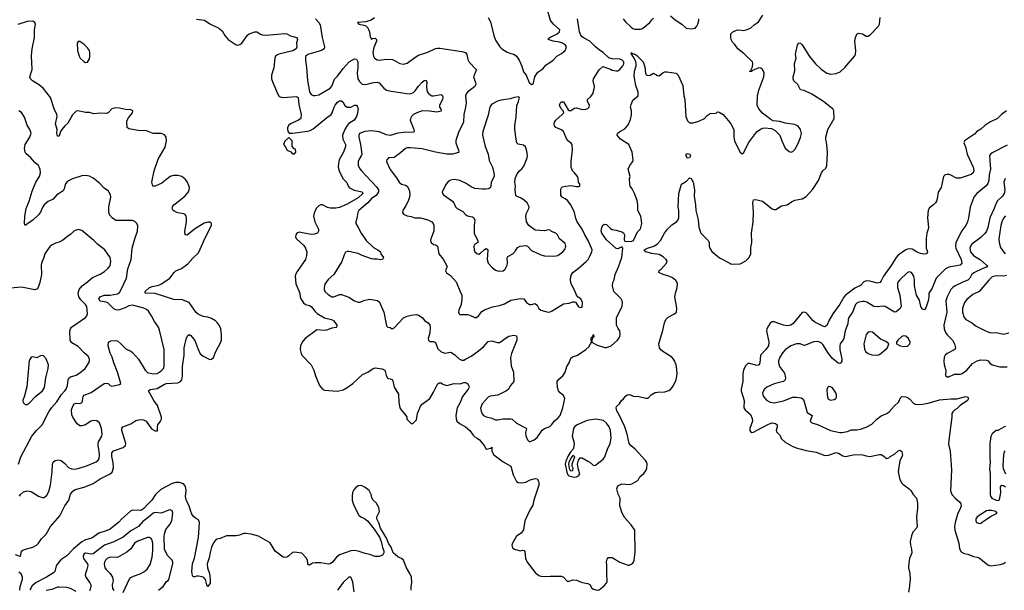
# Model space of a CAD drawing. Header units: inches. Extents: x 2134017 to 2292458, y 756222 to 916513.
# Tile 231 of 256: x 2202450 to 2212918, y 853650 to 859719. Entities that reach past the tile are written whole.
import ezdxf

# ---------------------------------------------------------------- set-up
doc = ezdxf.new("R2010")
doc.units = ezdxf.units.IN
doc.header["$MEASUREMENT"] = 0
doc.layers.add('C2805', color=7, linetype='Continuous')
doc.layers.add('C2815', color=7, linetype='Continuous')

msp = doc.modelspace()

# ---------------------------------------------------------------- linework, layer by layer
at = {"layer": 'C2805', "color": 5}
for points, elevation in [([(2207430, 859743), (2207455, 859695), (2207492, 859552), (2207510, 859501), (2207528, 859470), (2207555, 859430), (2207576, 859410), (2207634, 859374), (2207670, 859359), (2207710, 859350), (2207733, 859330), (2207760, 859290), (2207779, 859250), (2207790, 859225), (2207805, 859165), (2207833, 859130), (2207868, 859050), (2207890, 859031), (2207910, 859032), (2207927, 859110), (2207936, 859130), (2207959, 859161), (2208010, 859195), (2208044, 859236), (2208121, 859290), (2208159, 859330), (2208210, 859359), (2208249, 859390), (2208261, 859419), (2208262, 859430), (2208252, 859450), (2208221, 859470), (2208190, 859481), (2208121, 859490), (2208069, 859510), (2208085, 859530), (2208164, 859570), (2208188, 859590), (2208192, 859610), (2208125, 859670), (2208093, 859710), (2208064, 859810)], 280), ([(2202403, 854030), (2202450, 854013), (2202460, 854020), (2202465, 854055), (2202484, 854076), (2202510, 854089), (2202590, 854110), (2202629, 854131), (2202650, 854150), (2202682, 854198), (2202732, 854248), (2202778, 854330), (2202877, 854443), (2202929, 854550), (2202971, 854609), (2202989, 854671), (2203015, 854705), (2203039, 854721), (2203134, 854746), (2203230, 854785), (2203306, 854834), (2203412, 854888), (2203433, 854907), (2203447, 854953), (2203443, 855010), (2203428, 855072), (2203428, 855112), (2203448, 855132), (2203548, 855170), (2203575, 855190), (2203578, 855210), (2203535, 855350), (2203535, 855370), (2203547, 855390), (2203630, 855422), (2203685, 855455), (2203730, 855466), (2203765, 855465), (2203793, 855450), (2203850, 855368), (2203890, 855348), (2203913, 855347), (2203913, 855390), (2203919, 855410), (2203947, 855450), (2203957, 855470), (2203958, 855490), (2203915, 855615), (2203875, 855670), (2203820, 855770), (2203835, 855785), (2203910, 855796), (2203990, 855842), (2204010, 855848), (2204130, 855857), (2204158, 855870), (2204173, 855887), (2204181, 855930), (2204182, 856030), (2204197, 856150), (2204198, 856230), (2204224, 856336), (2204238, 856362), (2204250, 856371), (2204270, 856361), (2204310, 856307), (2204342, 856222), (2204370, 856167), (2204401, 856141), (2204470, 856105), (2204490, 856107), (2204510, 856127), (2204536, 856190), (2204589, 856290), (2204594, 856310), (2204596, 856370), (2204589, 856430), (2204572, 856470), (2204550, 856499), (2204530, 856518), (2204490, 856540), (2204450, 856554), (2204401, 856561), (2204347, 856587), (2204326, 856606), (2204250, 856713), (2204170, 856744), (2204110, 856741), (2204090, 856744), (2203890, 856808), (2203784, 856810), (2203782, 856830), (2203828, 856872), (2203857, 856883), (2203930, 856897), (2203958, 856910), (2204047, 856970), (2204091, 857029), (2204110, 857047), (2204170, 857074), (2204238, 857122), (2204290, 857182), (2204350, 857240), (2204370, 857277), (2204422, 857398), (2204489, 857530), (2204488, 857550), (2204470, 857565), (2204450, 857567), (2204410, 857554), (2204308, 857492), (2204230, 857426), (2204210, 857430), (2204204, 857470), (2204222, 857570), (2204222, 857610), (2204216, 857636), (2204208, 857648), (2204195, 857655), (2204130, 857666), (2204100, 857680), (2204083, 857690), (2204072, 857710), (2204074, 857730), (2204087, 857750), (2204150, 857795), (2204210, 857846), (2204245, 857890), (2204252, 857910), (2204254, 857934), (2204232, 857990), (2204210, 858022), (2204173, 858053), (2204130, 858063), (2204090, 858062), (2204070, 858057), (2204050, 858050), (2203960, 857980), (2203890, 857950), (2203870, 857947), (2203864, 857950), (2203856, 857990), (2203880, 858110), (2203923, 858237), (2203995, 858365), (2204011, 858430), (2204008, 858468), (2204001, 858481), (2203990, 858496), (2203958, 858510), (2203870, 858507), (2203796, 858536), (2203710, 858542), (2203610, 858558), (2203592, 858572), (2203588, 858632), (2203592, 858650), (2203606, 858674), (2203650, 858730), (2203651, 858751), (2203630, 858762), (2203576, 858764), (2203510, 858779), (2203470, 858782), (2203430, 858771), (2203390, 858730), (2203370, 858721), (2203310, 858726), (2203237, 858717), (2203190, 858733), (2203150, 858732), (2203070, 858749), (2203050, 858747), (2203010, 858706), (2202961, 858619), (2202930, 858590), (2202899, 858550), (2202885, 858530), (2202870, 858481), (2202850, 858482), (2202843, 858510), (2202847, 858550), (2202831, 858610), (2202849, 858690), (2202844, 858710), (2202816, 858770), (2202777, 858890), (2202698, 858990), (2202650, 859030), (2202584, 859070), (2202565, 859090), (2202558, 859110), (2202581, 859190), (2202574, 859334), (2202582, 859410), (2202608, 859530), (2202607, 859610), (2202617, 859670), (2202610, 859691), (2202590, 859704), (2202530, 859699), (2202430, 859668)], 220), ([(2204330, 859726), (2204413, 859713), (2204470, 859676), (2204566, 859630), (2204601, 859601), (2204632, 859550), (2204667, 859510), (2204750, 859452), (2204770, 859448), (2204790, 859454), (2204811, 859470), (2204870, 859553), (2204891, 859569), (2204950, 859589), (2204971, 859590), (2204990, 859581), (2205010, 859564), (2205030, 859557), (2205070, 859554), (2205270, 859574), (2205290, 859569), (2205330, 859549), (2205395, 859530), (2205402, 859510), (2205391, 859470), (2205396, 859430), (2205390, 859410), (2205353, 859387), (2205206, 859354), (2205190, 859347), (2205171, 859330), (2205163, 859310), (2205153, 859207), (2205128, 859128), (2205128, 859090), (2205140, 859050), (2205190, 858933), (2205210, 858904), (2205230, 858894), (2205250, 858892), (2205390, 858903), (2205411, 858891), (2205416, 858816), (2205441, 858710), (2205439, 858670), (2205415, 858650), (2205328, 858612), (2205307, 858593), (2205298, 858570), (2205298, 858550), (2205305, 858525), (2205314, 858514), (2205351, 858511), (2205510, 858533), (2205539, 858541), (2205570, 858558), (2205710, 858676), (2205760, 858710), (2205772, 858728), (2205794, 858790), (2205805, 858810), (2205830, 858841), (2205850, 858856), (2205870, 858857), (2205886, 858846), (2205908, 858808), (2205930, 858789), (2205970, 858788), (2206010, 858809), (2206030, 858810), (2206039, 858799), (2206048, 858770), (2206038, 858710), (2206030, 858690), (2206004, 858650), (2205950, 858615), (2205930, 858593), (2205907, 858553), (2205882, 858490), (2205886, 858450), (2205912, 858390), (2205913, 858370), (2205891, 858310), (2205848, 858230), (2205838, 858190), (2205835, 858150), (2205847, 858110), (2205870, 858057), (2205890, 858025), (2205927, 857987), (2205942, 857950), (2205957, 857930), (2206006, 857906), (2206090, 857890), (2206097, 857870), (2206050, 857825), (2205930, 857756), (2205850, 857721), (2205810, 857714), (2205750, 857716), (2205723, 857723), (2205670, 857751), (2205650, 857749), (2205630, 857738), (2205605, 857715), (2205590, 857690), (2205579, 857661), (2205573, 857630), (2205586, 857570), (2205626, 857490), (2205627, 857470), (2205615, 857450), (2205583, 857437), (2205550, 857435), (2205421, 857459), (2205397, 857450), (2205384, 857430), (2205382, 857410), (2205390, 857391), (2205470, 857319), (2205490, 857290), (2205501, 857250), (2205498, 857210), (2205487, 857170), (2205398, 857042), (2205382, 857010), (2205380, 856990), (2205386, 856910), (2205429, 856810), (2205432, 856770), (2205439, 856750), (2205468, 856708), (2205490, 856690), (2205530, 856679), (2205550, 856668), (2205590, 856616), (2205614, 856594), (2205690, 856548), (2205765, 856530), (2205790, 856516), (2205821, 856470), (2205818, 856450), (2205813, 856447), (2205770, 856439), (2205710, 856416), (2205690, 856414), (2205610, 856419), (2205486, 856330), (2205453, 856290), (2205436, 856250), (2205432, 856210), (2205441, 856170), (2205451, 856150), (2205548, 856050), (2205578, 855990), (2205596, 855930), (2205637, 855830), (2205670, 855791), (2205690, 855780), (2205829, 855769), (2205890, 855784), (2205930, 855807), (2205990, 855851), (2206095, 855945), (2206150, 855970), (2206209, 856010), (2206230, 856015), (2206253, 856013), (2206305, 856005), (2206319, 855999), (2206331, 855991), (2206337, 855977), (2206346, 855934), (2206361, 855910), (2206370, 855903), (2206390, 855901), (2206410, 855891), (2206418, 855878), (2206430, 855812), (2206477, 855737), (2206479, 855650), (2206493, 855590), (2206505, 855570), (2206556, 855510), (2206565, 855490), (2206565, 855470), (2206610, 855424), (2206630, 855425), (2206638, 855430), (2206670, 855464), (2206680, 855530), (2206711, 855610), (2206730, 855630), (2206810, 855690), (2206850, 855756), (2206890, 855841), (2206910, 855858), (2206930, 855857), (2206950, 855844), (2206990, 855829), (2207070, 855848), (2207133, 855847), (2207170, 855859), (2207190, 855860), (2207210, 855850), (2207225, 855825), (2207227, 855810), (2207219, 855790), (2207158, 855710), (2207133, 855647), (2207101, 855590), (2207086, 855510), (2207090, 855473), (2207099, 855450), (2207126, 855426), (2207188, 855390), (2207235, 855350), (2207270, 855301), (2207290, 855282), (2207314, 855270), (2207337, 855250), (2207387, 855190), (2207410, 855152), (2207458, 855162), (2207470, 855171), (2207471, 855130), (2207491, 855090), (2207590, 855015), (2207670, 854971), (2207697, 854877), (2207730, 854807), (2207750, 854796), (2207770, 854793), (2207810, 854797), (2207830, 854801), (2207876, 854824), (2207930, 854839), (2207950, 854836), (2207964, 854810), (2207970, 854790), (2207968, 854770), (2207917, 854610), (2207905, 854555), (2207878, 854510), (2207822, 854390), (2207806, 854294), (2207782, 854258), (2207730, 854226), (2207689, 854151), (2207683, 854130), (2207690, 854102), (2207710, 854087), (2207770, 854070), (2207796, 854076), (2207814, 854074), (2207822, 854062), (2207828, 853990), (2207845, 853950), (2207930, 853841), (2207970, 853807), (2207990, 853799), (2208030, 853796), (2208090, 853802), (2208210, 853801), (2208231, 853791), (2208270, 853749), (2208290, 853746), (2208330, 853761), (2208370, 853758), (2208430, 853733), (2208490, 853721), (2208510, 853711), (2208533, 853673), (2208550, 853662), (2208590, 853653), (2208610, 853655), (2208664, 853696), (2208690, 853726), (2208696, 853744), (2208691, 853830), (2208693, 853913), (2208690, 853954), (2208697, 853983), (2208710, 854000), (2208750, 853998), (2208830, 853950), (2208918, 853918), (2208930, 853916), (2208961, 853930), (2208976, 853950), (2208984, 853970), (2208994, 854054), (2208991, 854290), (2208950, 854346), (2208882, 854422), (2208856, 854470), (2208829, 854550), (2208835, 854630), (2208814, 854674), (2208797, 854730), (2208804, 854750), (2208816, 854764), (2208850, 854784), (2208930, 854774), (2208959, 854781), (2209010, 854810), (2209030, 854830), (2209044, 854856), (2209086, 854894), (2209110, 854928), (2209119, 854950), (2209121, 854990), (2209116, 855010), (2209103, 855030), (2208995, 855150), (2208950, 855185), (2208931, 855210), (2208908, 855310), (2208882, 855390), (2208828, 855508), (2208799, 855559), (2208790, 855590), (2208795, 855605), (2208826, 855634), (2208849, 855670), (2208870, 855687), (2208890, 855714), (2208910, 855728), (2208931, 855731), (2208950, 855727), (2208974, 855714), (2209033, 855713), (2209108, 855692), (2209130, 855692), (2209162, 855730), (2209206, 855754), (2209230, 855759), (2209310, 855760), (2209350, 855775), (2209370, 855787), (2209398, 855822), (2209431, 855889), (2209439, 855950), (2209437, 855997), (2209429, 856049), (2209413, 856090), (2209401, 856110), (2209382, 856130), (2209289, 856189), (2209268, 856208), (2209253, 856230), (2209245, 856270), (2209272, 856368), (2209288, 856412), (2209306, 856494), (2209320, 856530), (2209344, 856556), (2209410, 856590), (2209432, 856610), (2209435, 856650), (2209415, 856770), (2209422, 856810), (2209439, 856870), (2209443, 856910), (2209437, 856930), (2209426, 856946), (2209392, 856972), (2209352, 856992), (2209292, 857010), (2209246, 857030), (2209247, 857050), (2209270, 857066), (2209328, 857130), (2209334, 857150), (2209324, 857170), (2209290, 857198), (2209250, 857222), (2209170, 857233), (2209106, 857250), (2209089, 857270), (2209124, 857290), (2209191, 857309), (2209230, 857335), (2209261, 857370), (2209305, 857450), (2209336, 857490), (2209382, 857538), (2209432, 857570), (2209450, 857590), (2209457, 857610), (2209458, 857630), (2209457, 857690), (2209449, 857730), (2209459, 857870), (2209487, 857970), (2209538, 858002), (2209570, 858036), (2209590, 858031), (2209610, 857991), (2209625, 857910), (2209621, 857841), (2209636, 857750), (2209639, 857690), (2209663, 857590), (2209672, 857512), (2209692, 857450), (2209768, 857370), (2209780, 857350), (2209780, 857310), (2209786, 857290), (2209810, 857255), (2209890, 857187), (2210000, 857128)], 220), ([(2205595, 859730), (2205631, 859691), (2205645, 859665), (2205665, 859530), (2205692, 859430), (2205688, 859410), (2205659, 859390), (2205514, 859350), (2205490, 859326), (2205488, 859290), (2205500, 859210), (2205510, 859071), (2205530, 858951), (2205550, 858924), (2205570, 858914), (2205590, 858912), (2205630, 858921), (2205750, 858990), (2205770, 859013), (2205795, 859085), (2205830, 859118), (2205890, 859200), (2205954, 859270), (2206010, 859302), (2206030, 859298), (2206044, 859270), (2206045, 859210), (2206039, 859150), (2206046, 859090), (2206061, 859061), (2206090, 859035), (2206130, 859030), (2206210, 859052), (2206250, 859055), (2206270, 859048), (2206320, 858990), (2206351, 858971), (2206400, 858960), (2206590, 858932), (2206610, 858933), (2206636, 858944), (2206656, 858964), (2206690, 859013), (2206730, 859056), (2206750, 859073), (2206770, 859075), (2206780, 859050), (2206776, 859010), (2206779, 858970), (2206785, 858950), (2206799, 858930), (2206830, 858910), (2206849, 858909), (2206930, 858924), (2206946, 858910), (2206950, 858892), (2206945, 858870), (2206912, 858810), (2206914, 858790), (2206926, 858770), (2206932, 858748), (2206886, 858734), (2206806, 858746), (2206730, 858751), (2206672, 858730), (2206637, 858710), (2206615, 858690), (2206604, 858670), (2206601, 858650), (2206640, 858550), (2206643, 858530), (2206636, 858524), (2206530, 858521), (2206470, 858514), (2206390, 858488), (2206350, 858495), (2206270, 858526), (2206190, 858537), (2206119, 858530), (2206064, 858510), (2206055, 858490), (2206055, 858470), (2206074, 858390), (2206086, 858290), (2206081, 858270), (2206057, 858230), (2206050, 858210), (2206050, 858170), (2206068, 858130), (2206084, 858110), (2206243, 857943), (2206263, 857910), (2206264, 857890), (2206239, 857850), (2206190, 857817), (2206150, 857773), (2206054, 857690), (2206044, 857670), (2206034, 857606), (2206022, 857570), (2206025, 857550), (2206050, 857510), (2206080, 857450), (2206135, 857370), (2206210, 857297), (2206259, 857270), (2206284, 857250), (2206291, 857230), (2206316, 857190), (2206306, 857170), (2206290, 857165), (2206250, 857172), (2206210, 857171), (2206190, 857175), (2206092, 857212), (2206050, 857234), (2205950, 857255), (2205930, 857254), (2205914, 857246), (2205900, 857220), (2205873, 857147), (2205790, 857010), (2205730, 856956), (2205694, 856906), (2205685, 856870), (2205686, 856850), (2205694, 856830), (2205730, 856795), (2205770, 856773), (2205790, 856773), (2205850, 856796), (2205870, 856798), (2205948, 856768), (2206010, 856729), (2206050, 856715), (2206070, 856715), (2206108, 856732), (2206170, 856747), (2206253, 856733), (2206274, 856714), (2206322, 856610), (2206350, 856462), (2206362, 856450), (2206390, 856445), (2206410, 856431), (2206430, 856443), (2206532, 856548), (2206570, 856567), (2206610, 856578), (2206670, 856582), (2206690, 856578), (2206727, 856550), (2206758, 856518), (2206794, 856494), (2206809, 856470), (2206814, 856450), (2206810, 856390), (2206793, 856330), (2206795, 856310), (2206802, 856302), (2206810, 856297), (2206850, 856296), (2206870, 856287), (2206897, 856217), (2206930, 856187), (2206970, 856172), (2207030, 856184), (2207040, 856180), (2207076, 856156), (2207125, 856110), (2207150, 856099), (2207170, 856098), (2207190, 856107), (2207250, 856139), (2207315, 856185), (2207380, 856240), (2207430, 856296), (2207470, 856304), (2207527, 856287), (2207550, 856287), (2207570, 856296), (2207610, 856330), (2207650, 856354), (2207704, 856364), (2207730, 856357), (2207736, 856336), (2207734, 856310), (2207679, 856170), (2207667, 856127), (2207676, 856036), (2207699, 855970), (2207702, 855870), (2207668, 855830), (2207645, 855790), (2207627, 855770), (2207535, 855725), (2207450, 855716), (2207430, 855704), (2207365, 855635), (2207348, 855588), (2207355, 855555), (2207367, 855527), (2207381, 855510), (2207410, 855494), (2207470, 855482), (2207510, 855465), (2207530, 855464), (2207590, 855475), (2207670, 855474), (2207685, 855470), (2207730, 855428), (2207834, 855374), (2207839, 855370), (2207826, 855330), (2207830, 855292), (2207850, 855251), (2207870, 855231), (2207919, 855250), (2207950, 855274), (2208005, 855355), (2208030, 855370), (2208087, 855393), (2208107, 855413), (2208132, 855450), (2208170, 855481), (2208195, 855510), (2208225, 855590), (2208246, 855690), (2208230, 855723), (2208196, 855750), (2208179, 855770), (2208168, 855808), (2208165, 855870), (2208183, 855897), (2208224, 855930), (2208249, 855970), (2208266, 856030), (2208290, 856070), (2208310, 856119), (2208327, 856133), (2208373, 856147), (2208435, 856185), (2208469, 856211), (2208499, 856241), (2208528, 856290), (2208527, 856330), (2208530, 856342), (2208538, 856342), (2208538, 856350), (2208545, 856355), (2208550, 856371), (2208553, 856350), (2208550, 856338), (2208542, 856338), (2208531, 856310), (2208532, 856290), (2208582, 856262), (2208670, 856231), (2208690, 856231), (2208739, 856250), (2208804, 856310), (2208825, 856335), (2208829, 856350), (2208833, 856373), (2208829, 856410), (2208813, 856433), (2208796, 856470), (2208795, 856550), (2208856, 856670), (2208860, 856710), (2208855, 856730), (2208844, 856750), (2208766, 856830), (2208751, 856890), (2208757, 856923), (2208770, 856951), (2208780, 857010), (2208815, 857090), (2208851, 857190), (2208861, 857290), (2208850, 857304), (2208810, 857282), (2208790, 857286), (2208690, 857376), (2208639, 857450), (2208633, 857473), (2208638, 857510), (2208650, 857533), (2208670, 857545), (2208690, 857540), (2208730, 857499), (2208750, 857486), (2208790, 857481), (2208850, 857464), (2208870, 857451), (2208880, 857430), (2208878, 857378), (2208879, 857370), (2208885, 857365), (2208950, 857361), (2208974, 857370), (2209018, 857462), (2209050, 857496), (2209066, 857550), (2209053, 857630), (2209022, 857690), (2209022, 857750), (2209016, 857796), (2208986, 857870), (2208961, 857921), (2208941, 857950), (2208935, 857970), (2208933, 858027), (2208939, 858050), (2208919, 858130), (2208937, 858170), (2208967, 858210), (2208973, 858227), (2208962, 858310), (2208925, 858390), (2208839, 858450), (2208802, 858490), (2208807, 858510), (2208829, 858530), (2208882, 858558), (2208918, 858602), (2208943, 858657), (2208954, 858706), (2208956, 858750), (2208945, 858790), (2208950, 858816), (2208970, 858862), (2209026, 858910), (2209026, 858950), (2209001, 859021), (2208983, 859117), (2208985, 859170), (2209004, 859230), (2209005, 859250), (2209000, 859270), (2208978, 859318), (2208963, 859343), (2208952, 859350), (2208958, 859358), (2208949, 859370), (2208960, 859360), (2208970, 859361), (2208990, 859352), (2209010, 859337), (2209079, 859270), (2209097, 859217), (2209105, 859150), (2209110, 859136), (2209121, 859130), (2209130, 859126), (2209152, 859128), (2209190, 859151), (2209230, 859125), (2209250, 859123), (2209290, 859157), (2209310, 859165), (2209330, 859166), (2209430, 859150), (2209450, 859130), (2209499, 859019), (2209510, 858911), (2209523, 858870), (2209533, 858690), (2209550, 858645), (2209570, 858621), (2209610, 858621), (2209670, 858641), (2209729, 858670), (2209759, 858701), (2209790, 858720), (2209854, 858726), (2209870, 858738), (2209885, 858735), (2209930, 858710), (2210000, 858625)], 240), ([(2206221, 859739), (2206186, 859714), (2206130, 859698), (2206042, 859690), (2206054, 859670), (2206110, 859662), (2206130, 859653), (2206152, 859632), (2206168, 859590), (2206176, 859536), (2206190, 859511), (2206201, 859519), (2206230, 859522), (2206242, 859510), (2206244, 859490), (2206216, 859424), (2206204, 859370), (2206210, 859331), (2206222, 859310), (2206250, 859293), (2206270, 859289), (2206350, 859298), (2206415, 859295), (2206443, 859283), (2206490, 859254), (2206530, 859245), (2206570, 859257), (2206650, 859318), (2206690, 859342), (2206790, 859375), (2206870, 859414), (2206890, 859418), (2206917, 859417), (2207150, 859382), (2207188, 859370), (2207205, 859350), (2207216, 859296), (2207229, 859269), (2207304, 859190), (2207301, 859170), (2207281, 859130), (2207276, 859110), (2207280, 859090), (2207296, 859050), (2207299, 859030), (2207290, 859010), (2207210, 858950), (2207196, 858930), (2207190, 858910), (2207195, 858830), (2207187, 858770), (2207171, 858710), (2207168, 858632), (2207161, 858610), (2207117, 858530), (2207087, 858433), (2207088, 858408), (2207116, 858330), (2207119, 858310), (2207115, 858305), (2207052, 858288), (2206990, 858289), (2206870, 858311), (2206730, 858347), (2206604, 858356), (2206570, 858355), (2206550, 858350), (2206498, 858302), (2206430, 858255), (2206370, 858249), (2206353, 858230), (2206350, 858210), (2206390, 858125), (2206456, 858036), (2206484, 857990), (2206509, 857969), (2206550, 857958), (2206568, 857948), (2206592, 857910), (2206598, 857870), (2206593, 857830), (2206579, 857790), (2206556, 857744), (2206522, 857690), (2206520, 857670), (2206530, 857651), (2206570, 857633), (2206610, 857626), (2206650, 857610), (2206710, 857610), (2206790, 857590), (2206830, 857570), (2206847, 857550), (2206853, 857530), (2206853, 857470), (2206820, 857390), (2206816, 857370), (2206823, 857350), (2206848, 857328), (2206870, 857323), (2206892, 857312), (2206906, 857230), (2206953, 857173), (2206988, 857110), (2206993, 857090), (2206979, 857061), (2206976, 857050), (2206981, 857041), (2206988, 857028), (2207030, 856999), (2207091, 856931), (2207137, 856817), (2207152, 856792), (2207152, 856752), (2207143, 856690), (2207119, 856630), (2207116, 856610), (2207122, 856590), (2207130, 856583), (2207142, 856582), (2207210, 856584), (2207236, 856576), (2207290, 856550), (2207307, 856553), (2207330, 856572), (2207364, 856616), (2207390, 856633), (2207475, 856665), (2207550, 856680), (2207604, 856696), (2207670, 856735), (2207773, 856753), (2207811, 856750), (2207837, 856710), (2207870, 856690), (2207890, 856690), (2207930, 856702), (2207950, 856683), (2207970, 856647), (2207990, 856631), (2208070, 856608), (2208090, 856611), (2208110, 856621), (2208230, 856698), (2208290, 856705), (2208330, 856717), (2208350, 856718), (2208362, 856710), (2208390, 856666), (2208410, 856658), (2208430, 856662), (2208432, 856710), (2208416, 856750), (2208389, 856769), (2208371, 856791), (2208356, 856830), (2208314, 856910), (2208307, 856947), (2208311, 856990), (2208316, 857010), (2208329, 857031), (2208387, 857073), (2208472, 857148), (2208492, 857170), (2208515, 857210), (2208532, 857250), (2208535, 857270), (2208530, 857290), (2208492, 857372), (2208457, 857430), (2208430, 857490), (2208376, 857570), (2208363, 857603), (2208349, 857670), (2208310, 857750), (2208275, 857795), (2208250, 857814), (2208216, 857830), (2208202, 857850), (2208203, 857917), (2208209, 857931), (2208220, 857940), (2208251, 857949), (2208310, 857956), (2208370, 857944), (2208390, 857944), (2208404, 857950), (2208405, 857970), (2208392, 857992), (2208388, 858030), (2208380, 858050), (2208350, 858090), (2208328, 858110), (2208313, 858150), (2208312, 858210), (2208326, 858334), (2208325, 858390), (2208310, 858410), (2208290, 858419), (2208270, 858439), (2208230, 858531), (2208210, 858548), (2208151, 858571), (2208134, 858590), (2208131, 858610), (2208137, 858630), (2208151, 858650), (2208219, 858710), (2208235, 858730), (2208227, 858750), (2208207, 858770), (2208190, 858810), (2208195, 858830), (2208210, 858847), (2208230, 858844), (2208280, 858760), (2208290, 858754), (2208310, 858755), (2208350, 858778), (2208370, 858782), (2208430, 858765), (2208470, 858768), (2208490, 858776), (2208504, 858790), (2208509, 858810), (2208486, 858850), (2208486, 858870), (2208520, 858900), (2208545, 858930), (2208557, 858983), (2208560, 859010), (2208547, 859070), (2208550, 859090), (2208610, 859187), (2208650, 859221), (2208730, 859194), (2208750, 859183), (2208790, 859175), (2208810, 859177), (2208830, 859188), (2208864, 859230), (2208872, 859250), (2208872, 859270), (2208850, 859294), (2208830, 859300), (2208750, 859304), (2208715, 859315), (2208653, 859370), (2208614, 859394), (2208570, 859431), (2208512, 859492), (2208450, 859522), (2208430, 859536), (2208415, 859555), (2208402, 859590), (2208382, 859730)], 260), ([(2208867, 859727), (2208890, 859696), (2208950, 859640), (2208970, 859626), (2208990, 859620), (2209050, 859620), (2209070, 859625), (2209151, 859689), (2209170, 859717), (2209190, 859735)], 260), ([(2209370, 859761), (2209418, 859718), (2209491, 859670), (2209536, 859630), (2209590, 859621), (2209632, 859630), (2209649, 859650), (2209660, 859670), (2209671, 859709), (2209671, 859730)], 260), ([(2202446, 854650), (2202458, 854670), (2202490, 854696), (2202530, 854707), (2202570, 854700), (2202650, 854652), (2202690, 854636), (2202710, 854637), (2202739, 854661), (2202759, 854701), (2202778, 854770), (2202794, 854910), (2202798, 854990), (2202807, 855013), (2202827, 855030), (2202858, 855038), (2202890, 855030), (2202930, 854999), (2202970, 854957), (2203002, 854942), (2203030, 854939), (2203070, 854944), (2203170, 854977), (2203262, 855018), (2203285, 855035), (2203294, 855050), (2203299, 855090), (2203296, 855130), (2203283, 855190), (2203284, 855210), (2203289, 855231), (2203323, 855290), (2203326, 855310), (2203319, 855370), (2203297, 855430), (2203270, 855453), (2203230, 855456), (2203206, 855450), (2203150, 855411), (2203110, 855400), (2203090, 855401), (2203061, 855421), (2203013, 855490), (2203004, 855516), (2203002, 855570), (2203013, 855610), (2203030, 855634), (2203050, 855640), (2203090, 855637), (2203113, 855647), (2203123, 855710), (2203134, 855726), (2203210, 855754), (2203349, 855850), (2203370, 855855), (2203390, 855851), (2203411, 855830), (2203430, 855822), (2203510, 855839), (2203524, 855850), (2203490, 855970), (2203450, 856070), (2203433, 856130), (2203411, 856171), (2203391, 856250), (2203392, 856290), (2203415, 856305), (2203467, 856307), (2203490, 856302), (2203530, 856267), (2203577, 856217), (2203630, 856194), (2203650, 856181), (2203711, 856110), (2203784, 855990), (2203810, 855968), (2203870, 855954), (2203910, 855957), (2203935, 855970), (2203960, 855990), (2203977, 856010), (2203985, 856030), (2203985, 856210), (2203937, 856417), (2203926, 856450), (2203883, 856510), (2203852, 856570), (2203818, 856618), (2203797, 856637), (2203770, 856650), (2203650, 856683), (2203610, 856675), (2203570, 856655), (2203510, 856634), (2203490, 856630), (2203470, 856632), (2203450, 856645), (2203387, 856707), (2203370, 856716), (2203310, 856724), (2203300, 856730), (2203290, 856750), (2203306, 856770), (2203349, 856790), (2203410, 856789), (2203490, 856805), (2203510, 856819), (2203530, 856848), (2203586, 856970), (2203600, 857070), (2203633, 857170), (2203646, 857290), (2203673, 857390), (2203701, 857470), (2203705, 857525), (2203695, 857550), (2203672, 857572), (2203650, 857583), (2203483, 857583), (2203470, 857585), (2203432, 857612), (2203405, 857645), (2203396, 857676), (2203397, 857730), (2203419, 857830), (2203415, 857855), (2203402, 857882), (2203394, 857894), (2203348, 857928), (2203299, 857979), (2203230, 858032), (2203190, 858055), (2203150, 858063), (2203110, 858058), (2203010, 858025), (2202970, 858005), (2202950, 857990), (2202934, 857966), (2202921, 857919), (2202910, 857900), (2202890, 857884), (2202843, 857857), (2202805, 857810), (2202754, 857786), (2202709, 857751), (2202694, 857730), (2202669, 857671), (2202650, 857645), (2202593, 857590), (2202509, 857529), (2202499, 857550), (2202505, 857630), (2202519, 857710), (2202550, 857790), (2202583, 857897), (2202622, 857990), (2202661, 858050), (2202671, 858091), (2202666, 858126), (2202650, 858170), (2202610, 858199), (2202567, 858250), (2202515, 858295), (2202507, 858310), (2202502, 858350), (2202508, 858390), (2202556, 858470), (2202571, 858511), (2202558, 858550), (2202530, 858597), (2202501, 858681), (2202470, 858732), (2202442, 858750)], 240), ([(2202437, 854990), (2202461, 855070), (2202577, 855290), (2202627, 855350), (2202690, 855410), (2202759, 855550), (2202788, 855592), (2202846, 855654), (2202890, 855729), (2202930, 855771), (2202942, 855790), (2202957, 855830), (2202965, 855890), (2202972, 855908), (2202990, 855922), (2203050, 855939), (2203090, 855963), (2203146, 856010), (2203186, 856070), (2203193, 856090), (2203193, 856110), (2203179, 856139), (2203135, 856175), (2203070, 856242), (2203004, 856284), (2202985, 856310), (2202982, 856410), (2202988, 856430), (2203000, 856450), (2203148, 856550), (2203164, 856570), (2203172, 856590), (2203164, 856670), (2203150, 856690), (2203098, 856738), (2203077, 856770), (2203071, 856810), (2203082, 856850), (2203112, 856888), (2203171, 856930), (2203222, 856978), (2203306, 857014), (2203350, 857040), (2203388, 857072), (2203410, 857100), (2203417, 857150), (2203411, 857191), (2203356, 857270), (2203276, 857330), (2203237, 857370), (2203110, 857478), (2203070, 857489), (2203030, 857475), (2202990, 857435), (2202962, 857418), (2202904, 857370), (2202870, 857353), (2202830, 857343), (2202794, 857326), (2202775, 857310), (2202738, 857262), (2202717, 857230), (2202706, 857190), (2202681, 857130), (2202678, 857110), (2202681, 857010), (2202665, 856925), (2202646, 856870), (2202630, 856854), (2202610, 856846), (2202470, 856873), (2202350, 856865)], 260), ([(2206610, 853650), (2206611, 853690), (2206620, 853730), (2206616, 853790), (2206599, 853830), (2206562, 853890), (2206532, 853970), (2206510, 853990), (2206490, 853994), (2206470, 854007), (2206420, 854050), (2206398, 854110), (2206372, 854150), (2206350, 854204), (2206285, 854310), (2206268, 854368), (2206245, 854410), (2206248, 854430), (2206275, 854490), (2206267, 854530), (2206255, 854555), (2206239, 854579), (2206206, 854610), (2206194, 854634), (2206188, 854670), (2206166, 854710), (2206124, 854744), (2206084, 854764), (2206050, 854760), (2206019, 854741), (2206001, 854719), (2205989, 854690), (2205983, 854650), (2205984, 854610), (2205990, 854583), (2206004, 854544), (2206055, 854450), (2206077, 854430), (2206114, 854414), (2206147, 854390), (2206220, 854300), (2206274, 854214), (2206294, 854170), (2206306, 854106), (2206320, 854070), (2206322, 854050), (2206319, 854041), (2206312, 854028), (2206300, 854020), (2206270, 854008), (2206230, 854008), (2206171, 854031), (2206121, 854041), (2206050, 854068), (2206010, 854073), (2205970, 854070), (2205850, 854028), (2205819, 854001), (2205776, 853950), (2205750, 853931), (2205730, 853928), (2205650, 853941), (2205590, 853944), (2205562, 853938), (2205530, 853919), (2205521, 853921), (2205513, 853933), (2205508, 853970), (2205495, 853995), (2205450, 854045), (2205370, 854057), (2205349, 854051), (2205310, 854016), (2205290, 854004), (2205270, 854000), (2205250, 854004), (2205165, 854065), (2205114, 854154), (2204990, 854226), (2204910, 854247), (2204850, 854255), (2204830, 854253), (2204785, 854235), (2204751, 854229), (2204650, 854229), (2204580, 854200), (2204550, 854193), (2204530, 854182), (2204510, 854155), (2204489, 854110), (2204473, 854053), (2204465, 853995), (2204444, 853930), (2204446, 853890), (2204467, 853830), (2204476, 853764), (2204474, 853726), (2204450, 853689), (2204439, 853710), (2204424, 853764), (2204406, 853786), (2204390, 853794), (2204350, 853802), (2204330, 853801), (2204310, 853793), (2204294, 853794), (2204286, 853806), (2204280, 853850), (2204287, 853933), (2204307, 853993), (2204352, 854210), (2204361, 854370), (2204350, 854401), (2204318, 854418), (2204296, 854436), (2204280, 854460), (2204268, 854488), (2204250, 854550), (2204222, 854602), (2204212, 854648), (2204219, 854710), (2204217, 854737), (2204210, 854760), (2204190, 854782), (2204150, 854797), (2204110, 854797), (2204070, 854785), (2203950, 854723), (2203893, 854670), (2203856, 854610), (2203812, 854568), (2203770, 854519), (2203753, 854507), (2203730, 854500), (2203650, 854502), (2203630, 854495), (2203534, 854410), (2203504, 854376), (2203410, 854300), (2203370, 854281), (2203290, 854258), (2203216, 854204), (2203150, 854187), (2203110, 854165), (2203022, 854090), (2202950, 854017), (2202887, 853973), (2202864, 853950), (2202836, 853910), (2202823, 853850), (2202810, 853835), (2202736, 853790), (2202626, 853734), (2202583, 853697), (2202556, 853650)], 220), ([(2203927, 853650), (2203945, 853670), (2203974, 853690), (2204010, 853744), (2204027, 853753), (2204036, 853764), (2204076, 853930), (2204079, 853950), (2204072, 853970), (2204022, 854022), (2203990, 854087), (2203985, 854215), (2203988, 854252), (2204004, 854296), (2204046, 854350), (2204066, 854390), (2204077, 854470), (2204070, 854494), (2204050, 854507), (2204030, 854503), (2203966, 854474), (2203950, 854471), (2203890, 854479), (2203870, 854469), (2203816, 854424), (2203757, 854383), (2203711, 854329), (2203630, 854284), (2203550, 854215), (2203450, 854165), (2203350, 854131), (2203230, 854039), (2203210, 854033), (2203150, 854045), (2203130, 854035), (2203123, 854010), (2203128, 853990), (2203170, 853931), (2203173, 853913), (2203165, 853870), (2203149, 853830), (2203146, 853810), (2203154, 853790), (2203197, 853730), (2203206, 853710), (2203207, 853690), (2203198, 853662), (2203190, 853643)], 240), ([(2203550, 853626), (2203614, 853766), (2203630, 853786), (2203658, 853802), (2203730, 853826), (2203770, 853845), (2203804, 853876), (2203837, 853923), (2203858, 854002), (2203865, 854070), (2203864, 854150), (2203855, 854190), (2203844, 854204), (2203830, 854211), (2203810, 854211), (2203707, 854173), (2203669, 854151), (2203630, 854090), (2203590, 854056), (2203490, 854000), (2203410, 854004), (2203380, 853990), (2203361, 853970), (2203352, 853950), (2203349, 853930), (2203356, 853890), (2203370, 853870), (2203413, 853830), (2203438, 853790), (2203442, 853750), (2203432, 853710), (2203437, 853670), (2203449, 853649)], 260), ([(2202452, 853650), (2202453, 853690), (2202479, 853770), (2202481, 853790), (2202464, 853824), (2202442, 853842)], 220), ([(2206007, 853633), (2205990, 853735), (2205977, 853777), (2205970, 853789), (2205950, 853789), (2205890, 853732), (2205830, 853650)], 240), ([(2203050, 853637), (2202990, 853670), (2202950, 853679), (2202870, 853685), (2202850, 853682), (2202790, 853658), (2202730, 853648)], 240)]:
    msp.add_lwpolyline(points, dxfattribs=dict(at, elevation=elevation))
for points, elevation in [([(2203070, 859489), (2203059, 859470), (2203065, 859390), (2203082, 859330), (2203094, 859310), (2203130, 859275), (2203150, 859264), (2203170, 859266), (2203190, 859304), (2203194, 859326), (2203195, 859370), (2203190, 859390), (2203170, 859420), (2203130, 859460), (2203090, 859488)], 220), ([(2207750, 858897), (2207710, 858893), (2207664, 858876), (2207570, 858864), (2207529, 858851), (2207470, 858820), (2207457, 858803), (2207445, 858775), (2207430, 858705), (2207374, 858530), (2207370, 858490), (2207400, 858370), (2207431, 858290), (2207442, 858222), (2207477, 858150), (2207490, 858090), (2207493, 858050), (2207464, 857990), (2207459, 857950), (2207451, 857930), (2207430, 857920), (2207405, 857915), (2207370, 857915), (2207290, 857925), (2207250, 857941), (2207196, 857976), (2207130, 858008), (2207070, 858020), (2207030, 858014), (2207010, 858001), (2206985, 857970), (2206942, 857890), (2206945, 857870), (2206957, 857857), (2207050, 857789), (2207065, 857770), (2207082, 857730), (2207100, 857710), (2207160, 857680), (2207190, 857648), (2207210, 857634), (2207263, 857623), (2207276, 857616), (2207287, 857590), (2207282, 857530), (2207282, 857450), (2207288, 857430), (2207322, 857370), (2207321, 857350), (2207288, 857330), (2207278, 857310), (2207281, 857270), (2207290, 857250), (2207310, 857233), (2207330, 857227), (2207350, 857237), (2207390, 857274), (2207410, 857286), (2207420, 857280), (2207428, 857268), (2207421, 857170), (2207430, 857130), (2207470, 857088), (2207510, 857056), (2207544, 857044), (2207590, 857047), (2207610, 857066), (2207631, 857109), (2207636, 857130), (2207634, 857186), (2207641, 857199), (2207692, 857230), (2207720, 857260), (2207744, 857296), (2207770, 857311), (2207830, 857317), (2207850, 857311), (2207890, 857265), (2207990, 857217), (2208030, 857208), (2208130, 857205), (2208170, 857211), (2208225, 857250), (2208245, 857275), (2208256, 857310), (2208250, 857338), (2208189, 857390), (2208167, 857430), (2208150, 857449), (2208105, 857465), (2208090, 857479), (2208070, 857485), (2208030, 857475), (2207930, 857481), (2207862, 857530), (2207838, 857570), (2207831, 857629), (2207839, 857661), (2207863, 857710), (2207866, 857730), (2207844, 857770), (2207816, 857796), (2207781, 857821), (2207730, 857843), (2207725, 857850), (2207718, 857910), (2207721, 857950), (2207714, 857990), (2207718, 858030), (2207739, 858081), (2207763, 858110), (2207790, 858133), (2207810, 858161), (2207845, 858250), (2207849, 858270), (2207841, 858321), (2207827, 858367), (2207806, 858386), (2207750, 858397), (2207737, 858410), (2207728, 858448), (2207714, 858550), (2207715, 858590), (2207727, 858687), (2207734, 858806), (2207752, 858848), (2207762, 858890)], 280), ([(2205310, 858466), (2205270, 858426), (2205254, 858390), (2205272, 858372), (2205294, 858330), (2205332, 858312), (2205350, 858294), (2205370, 858294), (2205386, 858310), (2205382, 858342), (2205367, 858347), (2205346, 858370), (2205346, 858430)], 220), ([(2209548, 858248), (2209536, 858270), (2209535, 858290), (2209550, 858297), (2209576, 858290), (2209583, 858270), (2209570, 858249)], 220), ([(2202690, 856148), (2202670, 856144), (2202630, 856124), (2202590, 856134), (2202570, 856130), (2202550, 856095), (2202524, 855816), (2202501, 855719), (2202482, 855670), (2202488, 855648), (2202507, 855627), (2202530, 855626), (2202550, 855641), (2202619, 855710), (2202691, 855770), (2202713, 855807), (2202726, 855910), (2202752, 856010), (2202756, 856050), (2202732, 856112), (2202704, 856144)], 280), ([(2208570, 855469), (2208484, 855456), (2208375, 855410), (2208350, 855390), (2208338, 855370), (2208323, 855290), (2208343, 855230), (2208344, 855210), (2208337, 855163), (2208333, 855150), (2208303, 855117), (2208281, 855079), (2208256, 855024), (2208250, 854990), (2208266, 854906), (2208277, 854877), (2208287, 854867), (2208345, 854855), (2208370, 854858), (2208390, 854867), (2208406, 854890), (2208390, 854934), (2208380, 854990), (2208390, 855035), (2208410, 855059), (2208430, 855058), (2208490, 855025), (2208514, 855010), (2208550, 854977), (2208570, 854980), (2208590, 854994), (2208654, 855046), (2208671, 855070), (2208698, 855150), (2208728, 855210), (2208739, 855270), (2208730, 855350), (2208717, 855390), (2208690, 855429), (2208655, 855455)], 240), ([(2208330, 855083), (2208310, 855057), (2208289, 855010), (2208286, 854990), (2208290, 854950), (2208299, 854930), (2208310, 854920), (2208330, 854926), (2208333, 854950), (2208325, 854970), (2208323, 854997), (2208351, 855070)], 260)]:
    msp.add_lwpolyline(points, close=True, dxfattribs=dict(at, elevation=elevation))
at = {"layer": 'C2815', "color": 5}
for points, elevation in [([(2210000, 858625), (2210012, 858610), (2210041, 858550), (2210041, 858470), (2210050, 858430), (2210088, 858348), (2210110, 858310), (2210130, 858292), (2210150, 858305), (2210197, 858410), (2210272, 858508), (2210290, 858529), (2210325, 858555), (2210350, 858566), (2210370, 858569), (2210443, 858563), (2210482, 858542), (2210530, 858490), (2210553, 858430), (2210590, 858351), (2210630, 858316), (2210650, 858311), (2210670, 858316), (2210690, 858339), (2210723, 858397), (2210753, 858467), (2210763, 858510), (2210752, 858552), (2210727, 858587), (2210690, 858606), (2210590, 858618), (2210530, 858637), (2210462, 858642), (2210436, 858656), (2210346, 858726), (2210307, 858770), (2210291, 858811), (2210295, 858905), (2210309, 858970), (2210362, 859110), (2210364, 859150), (2210358, 859170), (2210346, 859190), (2210330, 859205), (2210310, 859207), (2210241, 859179), (2210230, 859168), (2210210, 859168), (2210225, 859175), (2210226, 859190), (2210241, 859219), (2210246, 859250), (2210240, 859270), (2210150, 859359), (2210085, 859410), (2210054, 859454), (2210030, 859479), (2210013, 859510), (2210009, 859530), (2210012, 859570), (2210032, 859590), (2210070, 859608), (2210091, 859611), (2210150, 859603), (2210175, 859610), (2210218, 859630), (2210257, 859663), (2210290, 859685), (2210303, 859697), (2210352, 859768)], 240), ([(2210000, 857128), (2210010, 857123), (2210030, 857118), (2210110, 857122), (2210170, 857153), (2210204, 857190), (2210222, 857230), (2210224, 857296), (2210234, 857350), (2210231, 857450), (2210247, 857570), (2210251, 857671), (2210246, 857774), (2210250, 857802), (2210275, 857805), (2210348, 857788), (2210450, 857707), (2210470, 857701), (2210490, 857702), (2210550, 857738), (2210610, 857750), (2210657, 857783), (2210690, 857799), (2210770, 857815), (2210810, 857840), (2210883, 857917), (2210944, 858010), (2210976, 858090), (2210990, 858111), (2211020, 858140), (2211031, 858169), (2211038, 858302), (2211031, 858390), (2211019, 858450), (2211020, 858470), (2211043, 858550), (2211109, 858670), (2211107, 858750), (2211094, 858770), (2211072, 858790), (2210996, 858850), (2210870, 858926), (2210790, 858965), (2210750, 858974), (2210723, 859030), (2210682, 859070), (2210674, 859090), (2210672, 859110), (2210690, 859174), (2210686, 859254), (2210706, 859310), (2210699, 859350), (2210701, 859370), (2210719, 859450), (2210730, 859472), (2210750, 859471), (2210770, 859453), (2210846, 859326), (2210910, 859248), (2210970, 859193), (2211032, 859152), (2211070, 859139), (2211130, 859146), (2211174, 859166), (2211222, 859210), (2211330, 859335), (2211336, 859350), (2211339, 859390), (2211329, 859491), (2211335, 859530), (2211350, 859565), (2211370, 859575), (2211390, 859574), (2211410, 859568), (2211450, 859545), (2211470, 859544), (2211490, 859554), (2211582, 859650), (2211591, 859670), (2211597, 859743)], 220), ([(2212942, 858750), (2212888, 858712), (2212845, 858670), (2212763, 858630), (2212710, 858594), (2212670, 858555), (2212627, 858530), (2212600, 858500), (2212494, 858430), (2212490, 858418), (2212488, 858410), (2212506, 858366), (2212524, 858290), (2212588, 858150), (2212595, 858110), (2212586, 858090), (2212567, 858073), (2212450, 858032), (2212410, 858035), (2212350, 858067), (2212332, 858072), (2212310, 858074), (2212290, 858069), (2212273, 858050), (2212267, 858033), (2212247, 857933), (2212216, 857884), (2212206, 857814), (2212197, 857790), (2212187, 857770), (2212167, 857750), (2212123, 857717), (2212108, 857692), (2212102, 857610), (2212113, 857510), (2212110, 857490), (2212093, 857447), (2212087, 857393), (2212086, 857290), (2212103, 857250), (2212093, 857230), (2212070, 857227), (2212028, 857232), (2211990, 857245), (2211937, 857277), (2211910, 857283), (2211890, 857280), (2211870, 857271), (2211790, 857214), (2211767, 857190), (2211716, 857104), (2211632, 856990), (2211610, 856941), (2211595, 856925), (2211570, 856916), (2211490, 856938), (2211450, 856943), (2211441, 856939), (2211424, 856930), (2211388, 856892), (2211330, 856865), (2211231, 856789), (2211212, 856768), (2211170, 856692), (2211094, 856590), (2211055, 856525), (2211032, 856468), (2211022, 856458), (2211010, 856454), (2210990, 856460), (2210902, 856502), (2210881, 856521), (2210830, 856585), (2210810, 856600), (2210790, 856607), (2210770, 856604), (2210672, 856488), (2210650, 856471), (2210634, 856466), (2210610, 856464), (2210570, 856469), (2210470, 856507), (2210450, 856506), (2210440, 856500), (2210429, 856491), (2210410, 856464), (2210394, 856430), (2210390, 856410), (2210413, 856290), (2210410, 856250), (2210384, 856210), (2210327, 856150), (2210318, 856070), (2210311, 856049), (2210290, 856041), (2210210, 856064), (2210190, 856061), (2210170, 856041), (2210146, 855994), (2210139, 855950), (2210137, 855870), (2210119, 855790), (2210121, 855770), (2210151, 855670), (2210150, 855590), (2210164, 855570), (2210219, 855519), (2210239, 855479), (2210242, 855450), (2210213, 855370), (2210211, 855351), (2210225, 855330), (2210250, 855333), (2210290, 855352), (2210410, 855418), (2210450, 855430), (2210484, 855424), (2210504, 855410), (2210504, 855390), (2210492, 855350), (2210496, 855336), (2210536, 855296), (2210545, 855265), (2210590, 855227), (2210663, 855183), (2210705, 855165), (2210810, 855138), (2210919, 855119), (2211010, 855085), (2211050, 855087), (2211130, 855117), (2211156, 855110), (2211201, 855081), (2211230, 855075), (2211330, 855094), (2211410, 855092), (2211450, 855079), (2211490, 855073), (2211590, 855093), (2211610, 855093), (2211638, 855078), (2211650, 855062), (2211670, 855052), (2211690, 855058), (2211706, 855074), (2211750, 855098), (2211790, 855133), (2211810, 855139), (2211828, 855128), (2211835, 855085), (2211807, 855030), (2211789, 854910), (2211808, 854828), (2211827, 854790), (2211838, 854778), (2211906, 854730), (2211924, 854710), (2211949, 854669), (2211983, 854630), (2211997, 854577), (2211996, 854524), (2211984, 854430), (2211992, 854330), (2211985, 854310), (2211947, 854270), (2211931, 854229), (2211919, 854170), (2211920, 854130), (2211931, 854089), (2211934, 854050), (2211911, 853990), (2211899, 853910), (2211899, 853890), (2211915, 853830), (2211916, 853770), (2211907, 853670), (2211899, 853630)], 220), ([(2212950, 858385), (2212790, 858304), (2212770, 858290), (2212760, 858270), (2212770, 858130), (2212758, 858070), (2212754, 858010), (2212743, 857977), (2212727, 857953), (2212627, 857870), (2212607, 857850), (2212595, 857830), (2212554, 857726), (2212538, 857610), (2212526, 857570), (2212509, 857531), (2212467, 857473), (2212403, 857350), (2212398, 857310), (2212402, 857290), (2212459, 857170), (2212468, 857130), (2212450, 857108), (2212330, 857086), (2212293, 857070), (2212195, 856970), (2212150, 856864), (2212115, 856810), (2212116, 856770), (2212110, 856730), (2212084, 856656), (2212070, 856635), (2212050, 856640), (2212031, 856670), (2212015, 856735), (2211986, 856790), (2211962, 856890), (2211963, 856950), (2211957, 856990), (2211930, 857032), (2211910, 857036), (2211890, 857030), (2211804, 856950), (2211788, 856932), (2211782, 856918), (2211782, 856870), (2211807, 856790), (2211820, 856670), (2211810, 856646), (2211770, 856613), (2211750, 856610), (2211650, 856668), (2211630, 856671), (2211570, 856665), (2211530, 856670), (2211455, 856715), (2211430, 856723), (2211410, 856723), (2211370, 856714), (2211350, 856705), (2211336, 856690), (2211303, 856610), (2211265, 856550), (2211259, 856530), (2211255, 856485), (2211225, 856410), (2211211, 856329), (2211203, 856310), (2211174, 856270), (2211168, 856252), (2211170, 856210), (2211190, 856110), (2211190, 856088), (2211185, 856075), (2211176, 856064), (2211170, 856061), (2211150, 856066), (2211090, 856117), (2211048, 856168), (2210990, 856266), (2210970, 856283), (2210946, 856294), (2210922, 856298), (2210890, 856293), (2210803, 856257), (2210790, 856255), (2210748, 856270), (2210710, 856270), (2210649, 856251), (2210590, 856207), (2210562, 856178), (2210532, 856130), (2210517, 856090), (2210516, 856070), (2210528, 856030), (2210581, 855961), (2210591, 855910), (2210588, 855890), (2210569, 855871), (2210470, 855846), (2210395, 855810), (2210367, 855790), (2210349, 855751), (2210350, 855730), (2210357, 855710), (2210390, 855673), (2210430, 855652), (2210470, 855645), (2210570, 855666), (2210670, 855704), (2210710, 855706), (2210757, 855697), (2210770, 855690), (2210788, 855668), (2210822, 855542), (2210875, 855510), (2210855, 855450), (2210870, 855430), (2210933, 855413), (2211071, 855350), (2211170, 855329), (2211190, 855329), (2211250, 855340), (2211290, 855356), (2211350, 855357), (2211390, 855364), (2211450, 855386), (2211510, 855416), (2211564, 855470), (2211610, 855506), (2211668, 855532), (2211693, 855547), (2211747, 855610), (2211793, 855650), (2211805, 855670), (2211810, 855692), (2211830, 855711), (2211870, 855708), (2211890, 855700), (2211910, 855688), (2211950, 855643), (2211970, 855631), (2211990, 855628), (2212050, 855630), (2212110, 855640), (2212230, 855676), (2212350, 855685), (2212415, 855685), (2212510, 855710), (2212530, 855703), (2212536, 855690), (2212527, 855670), (2212450, 855615), (2212416, 855584), (2212393, 855570), (2212370, 855550), (2212359, 855530), (2212360, 855490), (2212327, 855247), (2212326, 855206), (2212341, 855130), (2212356, 854930), (2212347, 854707), (2212359, 854670), (2212394, 854630), (2212441, 854590), (2212457, 854570), (2212459, 854550), (2212446, 854510), (2212423, 854470), (2212396, 854370), (2212390, 854330), (2212393, 854290), (2212434, 854150), (2212442, 854090), (2212460, 854060), (2212490, 854042), (2212530, 854033), (2212590, 854008), (2212630, 854002), (2212650, 853994), (2212742, 853922), (2212770, 853911), (2212876, 853924), (2212910, 853936), (2212930, 853951)], 240), ([(2212926, 858030), (2212914, 857990), (2212924, 857910), (2212917, 857870), (2212898, 857842), (2212847, 857793), (2212832, 857768), (2212810, 857710), (2212763, 857610), (2212744, 857510), (2212728, 857470), (2212710, 857444), (2212670, 857403), (2212572, 857330), (2212557, 857310), (2212552, 857290), (2212560, 857250), (2212589, 857210), (2212665, 857165), (2212730, 857110), (2212739, 857090), (2212690, 857073), (2212594, 857026), (2212570, 857006), (2212550, 856969), (2212531, 856949), (2212483, 856930), (2212390, 856884), (2212370, 856872), (2212350, 856850), (2212310, 856770), (2212298, 856730), (2212307, 856610), (2212274, 856470), (2212278, 856430), (2212292, 856392), (2212310, 856366), (2212368, 856310), (2212388, 856270), (2212399, 856230), (2212391, 856210), (2212311, 856170), (2212288, 856150), (2212277, 856130), (2212274, 856086), (2212278, 856050), (2212295, 855990), (2212294, 855934), (2212310, 855919), (2212330, 855919), (2212390, 855950), (2212450, 855949), (2212470, 855955), (2212520, 855990), (2212579, 856061), (2212630, 856091), (2212670, 856103), (2212730, 856098), (2212747, 856090), (2212766, 856066), (2212790, 856050), (2212870, 856026), (2212950, 856027)], 260), ([(2212930, 857632), (2212910, 857608), (2212891, 857569), (2212881, 857530), (2212860, 857390), (2212862, 857350), (2212877, 857297), (2212901, 857261), (2212929, 857230)], 280), ([(2212942, 856998), (2212910, 856991), (2212830, 856996), (2212790, 856984), (2212753, 856950), (2212650, 856830), (2212585, 856795), (2212518, 856742), (2212494, 856710), (2212475, 856650), (2212475, 856610), (2212493, 856550), (2212510, 856530), (2212570, 856498), (2212619, 856459), (2212710, 856412), (2212770, 856390), (2212830, 856392), (2212910, 856373), (2212965, 856390)], 280), ([(2212930, 855392), (2212913, 855387), (2212890, 855370), (2212850, 855350), (2212830, 855349), (2212790, 855313), (2212775, 855285), (2212766, 855210), (2212763, 855070), (2212767, 855010), (2212762, 854942), (2212767, 854890), (2212768, 854670), (2212770, 854650), (2212784, 854630), (2212830, 854609), (2212853, 854607), (2212866, 854614), (2212882, 854690), (2212879, 854750), (2212891, 854769), (2212910, 854766), (2212932, 854750)], 260), ([(2212926, 855134), (2212916, 855124), (2212908, 855092), (2212902, 854970), (2212906, 854946), (2212931, 854890)], 280)]:
    msp.add_lwpolyline(points, dxfattribs=dict(at, elevation=elevation))
at = {"layer": 'C2815', "color": 5, "elevation": 260}
for points in [[(2211490, 856398), (2211470, 856394), (2211450, 856370), (2211424, 856270), (2211430, 856218), (2211442, 856190), (2211470, 856169), (2211510, 856156), (2211569, 856151), (2211590, 856157), (2211673, 856227), (2211685, 856250), (2211689, 856270), (2211658, 856298), (2211601, 856321), (2211516, 856396)], [(2211850, 856355), (2211830, 856349), (2211785, 856310), (2211771, 856290), (2211772, 856270), (2211812, 856250), (2211850, 856244), (2211890, 856248), (2211913, 856270), (2211918, 856290), (2211901, 856330), (2211870, 856352)], [(2211050, 855819), (2211041, 855810), (2211033, 855787), (2211034, 855730), (2211043, 855690), (2211050, 855682), (2211070, 855673), (2211110, 855680), (2211127, 855690), (2211134, 855706), (2211133, 855730), (2211126, 855750), (2211090, 855803), (2211070, 855816)], [(2212750, 854499), (2212730, 854494), (2212631, 854430), (2212616, 854410), (2212614, 854390), (2212623, 854370), (2212650, 854359), (2212670, 854365), (2212706, 854394), (2212780, 854440), (2212841, 854470), (2212829, 854490), (2212782, 854498)]]:
    msp.add_lwpolyline(points, close=True, dxfattribs=at)

doc.saveas('drawing.dxf')
